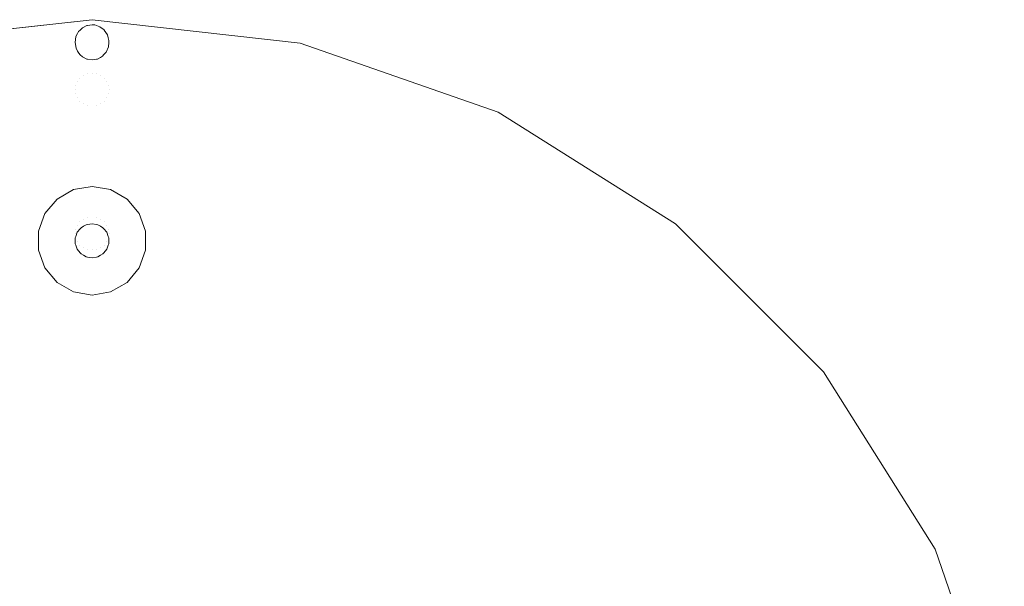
# Model space of a CAD drawing. Header units: millimetres. Extents: x -608 to 205, y -413 to 558.
# Tile 13 of 37: x -168 to 121, y -30 to 137. Entities that reach past the tile are written whole.
import ezdxf

# ---------------------------------------------------------------- set-up
doc = ezdxf.new("R2010")
doc.units = ezdxf.units.MM
doc.header["$LTSCALE"] = 25.4
doc.layers.add('None', color=7, linetype='Continuous', lineweight=5)

# ---------------------------------------------------------------- blocks, each defined once
blk = doc.blocks.new('Group-1')
at = {"layer": 'None', "color": 7, "linetype": 'Continuous', "lineweight": 5}
for points, invisible_edges in [([(-266.42, 109.68, 9), (-208.3, 130.01, 9), (-147.1, 136.91, 9), (-147.1, -138.09, 9)], 12), ([(-147.1, 136.91, 15), (-208.3, 130.01, 15), (-266.42, 109.68, 15), (-147.1, -138.09, 15)], 12), ([(-147.1, 136.91, 15), (-147.1, 136.91, 9), (-208.3, 130.01, 9), (-208.3, 130.01, 15)], 5), ([(-147.1, 136.91, 9), (-85.91, 130.01, 9), (-27.78, 109.68, 9), (-147.1, -138.09, 9)], 12), ([(-85.91, 130.01, 15), (-85.91, 130.01, 9), (-147.1, 136.91, 9), (-147.1, 136.91, 15)], 5), ([(-27.78, 109.68, 15), (-85.91, 130.01, 15), (-147.1, 136.91, 15), (-147.1, -138.09, 15)], 12), ([(-151.38, 132.8, -235), (-151.06, 133.41, -235), (-150.6, 133.85, -235), (-151.37, 127.69, -235)], 12), ([(-150.64, 119.74, -182.14), (-151.06, 133.41, -235), (-151.38, 132.8, -235)], 9), ([(-150.6, 133.85, -235), (-150.6, 126.62, -235), (-151.02, 127.02, -235), (-151.37, 127.69, -235)], 9), ([(-150.64, 119.74, -182.14), (-150.6, 133.85, -235), (-151.06, 133.41, -235)], 9), ([(-150.6, 133.85, -235), (-150.64, 119.74, -182.14), (-149.6, 120.51, -181.94)], 11), ([(-149.89, 125.94, -235), (-150.6, 126.62, -235), (-148.39, 135.21, -235)], 10), ([(-149.89, 134.54, -235), (-148.65, 135.16, -235), (-148.39, 135.21, -235), (-150.6, 126.62, -235)], 12), ([(-150.6, 126.62, -235), (-150.6, 133.85, -235), (-149.89, 134.54, -235)], 9), ([(-149.6, 120.51, -181.94), (-149.89, 134.54, -235), (-150.6, 133.85, -235)], 9), ([(-148.39, 135.21, -235), (-148.39, 125.27, -235), (-148.58, 125.29, -235), (-149.89, 125.94, -235)], 9), ([(-148.4, 120.99, -181.81), (-148.65, 135.16, -235), (-149.89, 134.54, -235)], 9), ([(-149.89, 134.54, -235), (-149.6, 120.51, -181.94), (-148.4, 120.99, -181.81)], 11), ([(-148.4, 120.99, -181.81), (-148.39, 135.21, -235), (-148.65, 135.16, -235)], 9), ([(-148.39, 135.21, -235), (-148.4, 120.99, -181.81), (-147.1, 121.15, -181.76)], 11), ([(-147.01, 125.07, -235), (-148.39, 135.21, -235), (-147.1, 135.42, -235)], 9), ([(-147.1, 121.15, -181.76), (-147.1, 135.42, -235), (-148.39, 135.21, -235)], 9), ([(-148.39, 135.21, -235), (-147.01, 125.07, -235), (-148.39, 125.27, -235)], 9), ([(-147.1, 135.42, -235), (-146.3, 135.35, -235), (-145.83, 135.19, -235), (-147.01, 125.07, -235)], 12), ([(-146.3, 135.35, -235), (-147.1, 135.42, -235), (-147.1, 121.15, -181.76)], 10), ([(-145.83, 135.19, -235), (-146.3, 135.35, -235), (-147.1, 121.15, -181.76)], 10), ([(-147.1, 121.15, -181.76), (-145.81, 120.99, -181.81), (-145.83, 135.19, -235)], 11), ([(-145.83, 135.19, -235), (-144.79, 134.83, -235), (-143.57, 133.9, -235), (-147.01, 125.07, -235)], 12), ([(-147.01, 125.07, -235), (-143.57, 133.9, -235), (-143.53, 133.87, -235)], 9), ([(-143.53, 133.87, -235), (-142.6, 132.49, -235), (-142.34, 131.56, -235), (-147.01, 125.07, -235)], 12), ([(-144.79, 134.83, -235), (-145.83, 135.19, -235), (-145.81, 120.99, -181.81)], 10), ([(-145.81, 120.99, -181.81), (-144.6, 120.51, -181.94), (-144.79, 134.83, -235)], 11), ([(-143.57, 133.9, -235), (-144.79, 134.83, -235), (-144.6, 120.51, -181.94)], 10), ([(-144.6, 120.51, -181.94), (-143.57, 119.74, -182.14), (-143.57, 133.9, -235)], 11), ([(-143.53, 133.87, -235), (-143.57, 133.9, -235), (-143.57, 119.74, -182.14)], 10), ([(-142.6, 132.49, -235), (-143.53, 133.87, -235), (-143.57, 119.74, -182.14)], 10), ([(-151.38, 132.8, -235), (-151.37, 127.69, -235), (-151.81, 128.51, -235), (-152.1, 130.24, -235)], 9), ([(-152.1, 130.24, -235), (-152.1, 130.24, -235), (-151.83, 131.92, -235), (-151.38, 132.8, -235)], 8), ([(-151.93, 117.57, -182.72), (-151.83, 131.92, -235), (-152.1, 130.24, -235)], 9), ([(-151.93, 117.57, -182.72), (-152.1, 130.24, -235), (-152.1, 130.24, -235)], 9), ([(-152.1, 116.32, -183.06), (-152.1, 130.24, -235), (-151.81, 128.51, -235)], 9), ([(-152.1, 130.24, -235), (-152.1, 116.32, -183.06), (-151.93, 117.57, -182.72)], 11), ([(-151.83, 131.92, -235), (-151.93, 117.57, -182.72), (-151.43, 118.74, -182.41)], 11), ([(-151.43, 118.74, -182.41), (-151.38, 132.8, -235), (-151.83, 131.92, -235)], 9), ([(-151.38, 132.8, -235), (-151.43, 118.74, -182.41), (-150.64, 119.74, -182.14)], 11), ([(-145.82, 125.29, -235), (-147.01, 125.07, -235), (-142.34, 131.56, -235)], 10), ([(-142.34, 131.56, -235), (-144.63, 125.82, -235), (-145.47, 125.35, -235), (-145.82, 125.29, -235)], 9), ([(-143.61, 126.63, -235), (-144.05, 126.14, -235), (-144.63, 125.82, -235), (-142.34, 131.56, -235)], 12), ([(-143.61, 126.63, -235), (-142.34, 131.56, -235), (-142.13, 130.76, -235), (-142.17, 130.25, -235)], 9), ([(-143.61, 126.63, -235), (-142.17, 130.25, -235), (-142.28, 128.9, -235)], 11), ([(-143.57, 119.74, -182.14), (-142.77, 118.74, -182.41), (-142.6, 132.49, -235)], 11), ([(-142.34, 131.56, -235), (-142.6, 132.49, -235), (-142.77, 118.74, -182.41)], 10), ([(-142.77, 118.74, -182.41), (-142.27, 117.57, -182.72), (-142.34, 131.56, -235)], 11), ([(-142.13, 130.76, -235), (-142.34, 131.56, -235), (-142.27, 117.57, -182.72)], 10), ([(-142.17, 130.25, -235), (-142.26, 128.95, -235), (-142.28, 128.9, -235)], 8), ([(-142.17, 130.25, -235), (-142.13, 130.76, -235), (-142.27, 117.57, -182.72)], 10), ([(-142.27, 117.57, -182.72), (-142.1, 116.32, -183.06), (-142.17, 130.25, -235)], 11), ([(-142.26, 128.95, -235), (-142.17, 130.25, -235), (-142.1, 116.32, -183.06)], 10), ([(-151.81, 128.51, -235), (-151.93, 115.07, -183.39), (-152.1, 116.32, -183.06)], 11), ([(-151.93, 115.07, -183.39), (-151.81, 128.51, -235), (-151.37, 127.69, -235)], 9), ([(-151.37, 127.69, -235), (-151.43, 113.91, -183.7), (-151.93, 115.07, -183.39)], 11), ([(-151.43, 113.91, -183.7), (-151.37, 127.69, -235), (-151.02, 127.02, -235)], 9), ([(-142.28, 128.9, -235), (-142.96, 127.35, -235), (-143.61, 126.63, -235)], 8), ([(-143.61, 126.63, -235), (-142.96, 127.35, -235), (-142.77, 113.91, -183.7)], 10), ([(-142.96, 127.35, -235), (-142.28, 128.9, -235), (-142.27, 115.07, -183.39)], 10), ([(-142.27, 115.07, -183.39), (-142.77, 113.91, -183.7), (-142.96, 127.35, -235)], 11), ([(-142.28, 128.9, -235), (-142.26, 128.95, -235), (-142.1, 116.32, -183.06)], 10), ([(-142.1, 116.32, -183.06), (-142.27, 115.07, -183.39), (-142.28, 128.9, -235)], 11), ([(-27.78, 109.68, 15), (-27.78, 109.68, 9), (-85.91, 130.01, 9), (-85.91, 130.01, 15)], 5), ([(-151.43, 113.91, -183.7), (-151.02, 127.02, -235), (-150.6, 126.62, -235)], 9), ([(-150.6, 126.62, -235), (-150.64, 112.91, -183.97), (-151.43, 113.91, -183.7)], 11), ([(-150.64, 112.91, -183.97), (-150.6, 126.62, -235), (-149.89, 125.94, -235)], 9), ([(-149.89, 125.94, -235), (-149.6, 112.14, -184.18), (-150.64, 112.91, -183.97)], 11), ([(-149.6, 112.14, -184.18), (-149.89, 125.94, -235), (-148.58, 125.29, -235)], 9), ([(-149.6, 112.14, -184.18), (-148.58, 125.29, -235), (-148.39, 125.27, -235)], 9), ([(-148.39, 125.27, -235), (-148.4, 111.66, -184.31), (-149.6, 112.14, -184.18)], 11), ([(-148.4, 111.66, -184.31), (-148.39, 125.27, -235), (-147.01, 125.07, -235)], 9), ([(-147.01, 125.07, -235), (-147.1, 111.49, -184.35), (-148.4, 111.66, -184.31)], 11), ([(-145.81, 111.66, -184.31), (-147.1, 111.49, -184.35), (-147.01, 125.07, -235)], 11), ([(-147.01, 125.07, -235), (-145.82, 125.29, -235), (-145.81, 111.66, -184.31)], 10), ([(-145.82, 125.29, -235), (-145.47, 125.35, -235), (-144.6, 112.14, -184.18)], 10), ([(-144.6, 112.14, -184.18), (-145.81, 111.66, -184.31), (-145.82, 125.29, -235)], 11), ([(-145.47, 125.35, -235), (-144.63, 125.82, -235), (-144.6, 112.14, -184.18)], 10), ([(-144.63, 125.82, -235), (-144.05, 126.14, -235), (-143.57, 112.91, -183.97)], 10), ([(-143.57, 112.91, -183.97), (-144.6, 112.14, -184.18), (-144.63, 125.82, -235)], 11), ([(-144.05, 126.14, -235), (-143.61, 126.63, -235), (-143.57, 112.91, -183.97)], 10), ([(-142.77, 113.91, -183.7), (-143.57, 112.91, -183.97), (-143.61, 126.63, -235)], 11), ([(-151.43, 86.84, -63.38), (-151.43, 118.74, -182.41), (-151.93, 117.57, -182.72), (-151.93, 85.68, -63.69)], 15), ([(-150.64, 87.84, -63.11), (-150.64, 119.74, -182.14), (-151.43, 118.74, -182.41), (-151.43, 86.84, -63.38)], 15), ([(-149.6, 88.61, -62.91), (-149.6, 120.51, -181.94), (-150.64, 119.74, -182.14), (-150.64, 87.84, -63.11)], 15), ([(-148.4, 89.09, -62.78), (-148.4, 120.99, -181.81), (-149.6, 120.51, -181.94), (-149.6, 88.61, -62.91)], 15), ([(-147.1, 89.26, -62.74), (-147.1, 121.15, -181.76), (-148.4, 120.99, -181.81), (-148.4, 89.09, -62.78)], 15), ([(-145.81, 89.09, -62.78), (-145.81, 120.99, -181.81), (-147.1, 121.15, -181.76), (-147.1, 89.26, -62.74)], 15), ([(-144.6, 88.61, -62.91), (-144.6, 120.51, -181.94), (-145.81, 120.99, -181.81), (-145.81, 89.09, -62.78)], 15), ([(-143.57, 87.84, -63.11), (-143.57, 119.74, -182.14), (-144.6, 120.51, -181.94), (-144.6, 88.61, -62.91)], 15), ([(-142.77, 86.84, -63.38), (-142.77, 118.74, -182.41), (-143.57, 119.74, -182.14), (-143.57, 87.84, -63.11)], 15), ([(-142.27, 85.68, -63.69), (-142.27, 117.57, -182.72), (-142.77, 118.74, -182.41), (-142.77, 86.84, -63.38)], 15), ([(-151.93, 85.68, -63.69), (-151.93, 117.57, -182.72), (-152.1, 116.32, -183.06), (-152.1, 84.43, -64.03)], 15), ([(-152.1, 84.43, -64.03), (-152.1, 116.32, -183.06), (-151.93, 115.07, -183.39), (-151.93, 83.18, -64.36)], 15), ([(-142.1, 84.43, -64.03), (-142.1, 116.32, -183.06), (-142.27, 117.57, -182.72), (-142.27, 85.68, -63.69)], 15), ([(-142.27, 83.18, -64.36), (-142.27, 115.07, -183.39), (-142.1, 116.32, -183.06), (-142.1, 84.43, -64.03)], 15), ([(-151.93, 83.18, -64.36), (-151.93, 115.07, -183.39), (-151.43, 113.91, -183.7), (-151.43, 82.01, -64.68)], 15), ([(-151.43, 82.01, -64.68), (-151.43, 113.91, -183.7), (-150.64, 112.91, -183.97), (-150.64, 81.01, -64.94)], 15), ([(-150.64, 81.01, -64.94), (-150.64, 112.91, -183.97), (-149.6, 112.14, -184.18), (-149.6, 80.25, -65.15)], 15), ([(-144.6, 80.25, -65.15), (-144.6, 112.14, -184.18), (-143.57, 112.91, -183.97), (-143.57, 81.01, -64.94)], 15), ([(-143.57, 81.01, -64.94), (-143.57, 112.91, -183.97), (-142.77, 113.91, -183.7), (-142.77, 82.01, -64.68)], 15), ([(-142.77, 82.01, -64.68), (-142.77, 113.91, -183.7), (-142.27, 115.07, -183.39), (-142.27, 83.18, -64.36)], 15), ([(-149.6, 80.25, -65.15), (-149.6, 112.14, -184.18), (-148.4, 111.66, -184.31), (-148.4, 79.76, -65.28)], 15), ([(-148.4, 79.76, -65.28), (-148.4, 111.66, -184.31), (-147.1, 111.49, -184.35), (-147.1, 79.6, -65.32)], 15), ([(-147.1, 79.6, -65.32), (-147.1, 111.49, -184.35), (-145.81, 111.66, -184.31), (-145.81, 79.76, -65.28)], 15), ([(-145.81, 79.76, -65.28), (-145.81, 111.66, -184.31), (-144.6, 112.14, -184.18), (-144.6, 80.25, -65.15)], 15), ([(-362.11, 33.37, 9), (-318.56, 76.91, 9), (-266.42, 109.68, 9), (-147.1, -138.09, 9)], 12), ([(-266.42, 109.68, 15), (-318.56, 76.91, 15), (-362.11, 33.37, 15), (-147.1, -138.09, 15)], 12), ([(-27.78, 109.68, 9), (24.36, 76.91, 9), (67.9, 33.37, 9), (-147.1, -138.09, 9)], 12), ([(67.9, 33.37, 15), (24.36, 76.91, 15), (-27.78, 109.68, 15), (-147.1, -138.09, 15)], 12), ([(24.36, 76.91, 15), (24.36, 76.91, 9), (-27.78, 109.68, 9), (-27.78, 109.68, 15)], 5), ([(-147.1, 87.91, 9), (-152.57, 86.94, 9), (-157.39, 84.17, 9), (-147.1, 71.91, 9)], 12), ([(-157.39, 84.17, 1), (-152.57, 86.94, 1), (-148.81, 76.61, 1), (-149.56, 76.17, 1)], 10), ([(-152.57, 86.94, 9), (-152.57, 86.94, 1), (-157.39, 84.17, 1), (-157.39, 84.17, 9)], 5), ([(-152.57, 86.94, 1), (-147.1, 87.91, 1), (-147.1, 76.91, 1), (-148.39, 76.68, 1)], 10), ([(-147.1, 87.91, 9), (-147.1, 87.91, 1), (-152.57, 86.94, 1), (-152.57, 86.94, 9)], 5), ([(-148.39, 76.68, 1), (-148.81, 76.61, 1), (-152.57, 86.94, 1)], 10), ([(-151.43, 76.46, -24.61), (-151.43, 86.84, -63.38), (-151.93, 85.68, -63.69), (-151.93, 75.29, -24.93)], 15), ([(-150.64, 77.45, -24.34), (-150.64, 87.84, -63.11), (-151.43, 86.84, -63.38), (-151.43, 76.46, -24.61)], 15), ([(-149.6, 78.22, -24.13), (-149.6, 88.61, -62.91), (-150.64, 87.84, -63.11), (-150.64, 77.45, -24.34)], 15), ([(-148.4, 78.7, -24), (-148.4, 89.09, -62.78), (-149.6, 88.61, -62.91), (-149.6, 78.22, -24.13)], 15), ([(-147.1, 78.87, -23.95), (-147.1, 89.26, -62.74), (-148.4, 89.09, -62.78), (-148.4, 78.7, -24)], 15), ([(-145.81, 78.7, -24), (-145.81, 89.09, -62.78), (-147.1, 89.26, -62.74), (-147.1, 78.87, -23.95)], 15), ([(-145.82, 76.68, 1), (-147.1, 76.91, 1), (-147.1, 87.91, 1), (-141.63, 86.94, 1)], 10), ([(-141.63, 86.94, 9), (-141.63, 86.94, 1), (-147.1, 87.91, 1), (-147.1, 87.91, 9)], 5), ([(-136.82, 84.17, 9), (-141.63, 86.94, 9), (-147.1, 87.91, 9), (-147.1, 71.91, 9)], 12), ([(-141.63, 86.94, 1), (-145.39, 76.61, 1), (-145.82, 76.68, 1)], 9), ([(-144.6, 78.22, -24.13), (-144.6, 88.61, -62.91), (-145.81, 89.09, -62.78), (-145.81, 78.7, -24)], 15), ([(-144.64, 76.17, 1), (-145.39, 76.61, 1), (-141.63, 86.94, 1), (-136.82, 84.17, 1)], 10), ([(-143.57, 77.45, -24.34), (-143.57, 87.84, -63.11), (-144.6, 88.61, -62.91), (-144.6, 78.22, -24.13)], 15), ([(-142.77, 76.46, -24.61), (-142.77, 86.84, -63.38), (-143.57, 87.84, -63.11), (-143.57, 77.45, -24.34)], 15), ([(-142.27, 75.29, -24.93), (-142.27, 85.68, -63.69), (-142.77, 86.84, -63.38), (-142.77, 76.46, -24.61)], 15), ([(-136.82, 84.17, 9), (-136.82, 84.17, 1), (-141.63, 86.94, 1), (-141.63, 86.94, 9)], 5), ([(-157.39, 84.17, 9), (-160.96, 79.91, 9), (-162.86, 74.69, 9), (-147.1, 71.91, 9)], 12), ([(-150.59, 75.41, 1), (-151.43, 74.41, 1), (-160.96, 79.91, 1), (-157.39, 84.17, 1)], 10), ([(-157.39, 84.17, 9), (-157.39, 84.17, 1), (-160.96, 79.91, 1), (-160.96, 79.91, 9)], 5), ([(-157.39, 84.17, 1), (-150.32, 75.74, 1), (-150.59, 75.41, 1)], 9), ([(-149.56, 76.17, 1), (-150.32, 75.74, 1), (-157.39, 84.17, 1)], 10), ([(-151.93, 75.29, -24.93), (-151.93, 85.68, -63.69), (-152.1, 84.43, -64.03), (-152.1, 74.04, -25.27)], 15), ([(-152.1, 74.04, -25.27), (-152.1, 84.43, -64.03), (-151.93, 83.18, -64.36), (-151.93, 72.8, -25.61)], 15), ([(-131.35, 74.69, 9), (-133.25, 79.91, 9), (-136.82, 84.17, 9), (-147.1, 71.91, 9)], 12), ([(-136.82, 84.17, 1), (-143.89, 75.74, 1), (-144.64, 76.17, 1)], 9), ([(-143.61, 75.41, 1), (-143.89, 75.74, 1), (-136.82, 84.17, 1)], 10), ([(-136.82, 84.17, 1), (-133.25, 79.91, 1), (-142.77, 74.41, 1), (-143.61, 75.41, 1)], 10), ([(-142.1, 74.04, -25.27), (-142.1, 84.43, -64.03), (-142.27, 85.68, -63.69), (-142.27, 75.29, -24.93)], 15), ([(-142.27, 72.8, -25.61), (-142.27, 83.18, -64.36), (-142.1, 84.43, -64.03), (-142.1, 74.04, -25.27)], 15), ([(-133.25, 79.91, 9), (-133.25, 79.91, 1), (-136.82, 84.17, 1), (-136.82, 84.17, 9)], 5), ([(-151.93, 72.8, -25.61), (-151.93, 83.18, -64.36), (-151.43, 82.01, -64.68), (-151.43, 71.63, -25.93)], 15), ([(-151.43, 71.63, -25.93), (-151.43, 82.01, -64.68), (-150.64, 81.01, -64.94), (-150.64, 70.63, -26.2)], 15), ([(-143.57, 70.63, -26.2), (-143.57, 81.01, -64.94), (-142.77, 82.01, -64.68), (-142.77, 71.63, -25.93)], 15), ([(-142.77, 71.63, -25.93), (-142.77, 82.01, -64.68), (-142.27, 83.18, -64.36), (-142.27, 72.8, -25.61)], 15), ([(-162.86, 74.69, 1), (-160.96, 79.91, 1), (-151.43, 74.41, 1), (-151.88, 73.18, 1)], 10), ([(-160.96, 79.91, 9), (-160.96, 79.91, 1), (-162.86, 74.69, 1), (-162.86, 74.69, 9)], 5), ([(-150.64, 70.63, -26.2), (-150.64, 81.01, -64.94), (-149.6, 80.25, -65.15), (-149.6, 69.87, -26.41)], 15), ([(-149.6, 76.27, -15.21), (-149.6, 78.22, -24.13), (-150.64, 77.45, -24.34)], 11), ([(-149.6, 69.87, -26.41), (-149.6, 80.25, -65.15), (-148.4, 79.76, -65.28), (-148.4, 69.38, -26.54)], 15), ([(-148.4, 76.76, -15.19), (-148.4, 78.7, -24), (-149.6, 78.22, -24.13)], 11), ([(-149.6, 78.22, -24.13), (-149.6, 76.27, -15.21), (-148.4, 76.76, -15.19)], 11), ([(-148.4, 69.38, -26.54), (-148.4, 79.76, -65.28), (-147.1, 79.6, -65.32), (-147.1, 69.22, -26.59)], 15), ([(-147.1, 76.93, -15.18), (-147.1, 78.87, -23.95), (-148.4, 78.7, -24)], 11), ([(-148.4, 78.7, -24), (-148.4, 76.76, -15.19), (-147.1, 76.93, -15.18)], 11), ([(-147.1, 69.22, -26.59), (-147.1, 79.6, -65.32), (-145.81, 79.76, -65.28), (-145.81, 69.38, -26.54)], 15), ([(-145.81, 78.7, -24), (-147.1, 78.87, -23.95), (-147.1, 76.93, -15.18)], 11), ([(-147.1, 76.93, -15.18), (-145.81, 76.76, -15.19), (-145.81, 78.7, -24)], 11), ([(-145.81, 69.38, -26.54), (-145.81, 79.76, -65.28), (-144.6, 80.25, -65.15), (-144.6, 69.87, -26.41)], 15), ([(-144.6, 78.22, -24.13), (-145.81, 78.7, -24), (-145.81, 76.76, -15.19)], 11), ([(-145.81, 76.76, -15.19), (-144.6, 76.27, -15.21), (-144.6, 78.22, -24.13)], 11), ([(-144.6, 69.87, -26.41), (-144.6, 80.25, -65.15), (-143.57, 81.01, -64.94), (-143.57, 70.63, -26.2)], 15), ([(-143.57, 77.45, -24.34), (-144.6, 78.22, -24.13), (-144.6, 76.27, -15.21)], 11), ([(-142.33, 73.18, 1), (-142.77, 74.41, 1), (-133.25, 79.91, 1), (-131.35, 74.69, 1)], 10), ([(-131.35, 74.69, 9), (-131.35, 74.69, 1), (-133.25, 79.91, 1), (-133.25, 79.91, 9)], 5), ([(-151.93, 73.24, -15.34), (-151.93, 75.29, -24.93), (-152.1, 74.04, -25.27)], 11), ([(-151.43, 74.44, -15.29), (-151.43, 76.46, -24.61), (-151.93, 75.29, -24.93)], 11), ([(-151.93, 75.29, -24.93), (-151.93, 73.24, -15.34), (-151.43, 74.44, -15.29)], 11), ([(-150.64, 75.47, -15.25), (-150.64, 77.45, -24.34), (-151.43, 76.46, -24.61)], 11), ([(-151.43, 76.46, -24.61), (-151.43, 74.44, -15.29), (-150.64, 75.47, -15.25)], 11), ([(-151.43, 74.41, 1), (-150.59, 75.41, 1), (-150.64, 75.47, -15.25)], 10), ([(-150.64, 75.47, -15.25), (-151.43, 74.44, -15.29), (-151.43, 74.41, 1)], 11), ([(-150.64, 77.45, -24.34), (-150.64, 75.47, -15.25), (-149.6, 76.27, -15.21)], 11), ([(-149.6, 76.27, -15.21), (-150.64, 75.47, -15.25), (-150.32, 75.74, 1)], 11), ([(-150.64, 75.47, -15.25), (-150.59, 75.41, 1), (-150.32, 75.74, 1)], 9), ([(-150.32, 75.74, 1), (-149.56, 76.17, 1), (-149.6, 76.27, -15.21)], 10), ([(-148.81, 76.61, 1), (-148.4, 76.76, -15.19), (-149.6, 76.27, -15.21)], 11), ([(-149.6, 76.27, -15.21), (-149.56, 76.17, 1), (-148.81, 76.61, 1)], 9), ([(-148.81, 76.61, 1), (-148.39, 76.68, 1), (-148.4, 76.76, -15.19)], 10), ([(-147.1, 76.93, -15.18), (-148.4, 76.76, -15.19), (-148.39, 76.68, 1)], 11), ([(-148.39, 76.68, 1), (-147.1, 76.91, 1), (-147.1, 76.93, -15.18)], 10), ([(-145.82, 76.68, 1), (-145.81, 76.76, -15.19), (-147.1, 76.93, -15.18)], 11), ([(-147.1, 76.93, -15.18), (-147.1, 76.91, 1), (-145.82, 76.68, 1)], 9), ([(-145.81, 76.76, -15.19), (-145.82, 76.68, 1), (-145.39, 76.61, 1)], 9), ([(-144.6, 76.27, -15.21), (-145.81, 76.76, -15.19), (-145.39, 76.61, 1)], 11), ([(-145.39, 76.61, 1), (-144.64, 76.17, 1), (-144.6, 76.27, -15.21)], 10), ([(-144.6, 76.27, -15.21), (-144.64, 76.17, 1), (-143.89, 75.74, 1)], 9), ([(-144.6, 76.27, -15.21), (-143.57, 75.47, -15.25), (-143.57, 77.45, -24.34)], 11), ([(-143.89, 75.74, 1), (-143.57, 75.47, -15.25), (-144.6, 76.27, -15.21)], 11), ([(-143.89, 75.74, 1), (-143.61, 75.41, 1), (-143.57, 75.47, -15.25)], 10), ([(-143.57, 75.47, -15.25), (-143.61, 75.41, 1), (-142.77, 74.41, 1)], 9), ([(-142.77, 76.46, -24.61), (-143.57, 77.45, -24.34), (-143.57, 75.47, -15.25)], 11), ([(-143.57, 75.47, -15.25), (-142.77, 74.44, -15.29), (-142.77, 76.46, -24.61)], 11), ([(-142.77, 74.41, 1), (-142.77, 74.44, -15.29), (-143.57, 75.47, -15.25)], 11), ([(-142.27, 75.29, -24.93), (-142.77, 76.46, -24.61), (-142.77, 74.44, -15.29)], 11), ([(-142.77, 74.44, -15.29), (-142.27, 73.24, -15.34), (-142.27, 75.29, -24.93)], 11), ([(-142.1, 74.04, -25.27), (-142.27, 75.29, -24.93), (-142.27, 73.24, -15.34)], 11), ([(67.9, 33.37, 15), (67.9, 33.37, 9), (24.36, 76.91, 9), (24.36, 76.91, 15)], 5), ([(-162.86, 74.69, 1), (-152.03, 72.78, 1), (-152.03, 71.91, 1)], 9), ([(-152.03, 71.91, 1), (-152.03, 71.04, 1), (-162.86, 69.13, 1), (-162.86, 74.69, 1)], 10), ([(-151.88, 73.18, 1), (-152.03, 72.78, 1), (-162.86, 74.69, 1)], 10), ([(-162.86, 74.69, 9), (-162.86, 74.69, 1), (-162.86, 69.13, 1), (-162.86, 69.13, 9)], 5), ([(-162.86, 74.69, 9), (-162.86, 69.13, 9), (-160.96, 63.91, 9), (-147.1, 71.91, 9)], 12), ([(-152.1, 74.04, -25.27), (-152.1, 71.95, -15.4), (-151.93, 73.24, -15.34)], 11), ([(-152.1, 71.95, -15.4), (-152.1, 74.04, -25.27), (-151.93, 72.8, -25.61)], 11), ([(-152.03, 72.78, 1), (-151.93, 73.24, -15.34), (-152.1, 71.95, -15.4)], 11), ([(-151.93, 72.8, -25.61), (-151.93, 70.66, -15.45), (-152.1, 71.95, -15.4)], 11), ([(-152.1, 71.95, -15.4), (-152.03, 71.91, 1), (-152.03, 72.78, 1)], 9), ([(-152.03, 72.78, 1), (-151.88, 73.18, 1), (-151.93, 73.24, -15.34)], 10), ([(-151.43, 74.44, -15.29), (-151.93, 73.24, -15.34), (-151.88, 73.18, 1)], 11), ([(-151.93, 70.66, -15.45), (-151.93, 72.8, -25.61), (-151.43, 71.63, -25.93)], 11), ([(-151.88, 73.18, 1), (-151.43, 74.41, 1), (-151.43, 74.44, -15.29)], 10), ([(-133.25, 63.91, 9), (-131.35, 69.13, 9), (-131.35, 74.69, 9), (-147.1, 71.91, 9)], 12), ([(-142.33, 73.18, 1), (-142.27, 73.24, -15.34), (-142.77, 74.44, -15.29)], 11), ([(-142.77, 74.44, -15.29), (-142.77, 74.41, 1), (-142.33, 73.18, 1)], 9), ([(-142.77, 71.63, -25.93), (-142.27, 72.8, -25.61), (-142.27, 70.66, -15.45)], 11), ([(-131.35, 74.69, 1), (-142.18, 72.78, 1), (-142.33, 73.18, 1)], 9), ([(-142.27, 73.24, -15.34), (-142.33, 73.18, 1), (-142.18, 72.78, 1)], 9), ([(-142.27, 72.8, -25.61), (-142.1, 74.04, -25.27), (-142.1, 71.95, -15.4)], 11), ([(-142.27, 73.24, -15.34), (-142.1, 71.95, -15.4), (-142.1, 74.04, -25.27)], 11), ([(-142.1, 71.95, -15.4), (-142.27, 73.24, -15.34), (-142.18, 72.78, 1)], 11), ([(-142.1, 71.95, -15.4), (-142.27, 70.66, -15.45), (-142.27, 72.8, -25.61)], 11), ([(-131.35, 74.69, 1), (-131.35, 69.13, 1), (-142.18, 71.04, 1), (-142.18, 71.91, 1)], 10), ([(-142.18, 71.91, 1), (-142.18, 72.78, 1), (-131.35, 74.69, 1)], 10), ([(-142.18, 72.78, 1), (-142.18, 71.91, 1), (-142.1, 71.95, -15.4)], 10), ([(-131.35, 69.13, 9), (-131.35, 69.13, 1), (-131.35, 74.69, 1), (-131.35, 74.69, 9)], 5), ([(-162.86, 69.13, 1), (-152.03, 71.04, 1), (-151.88, 70.63, 1)], 9), ([(-151.88, 70.63, 1), (-151.43, 69.41, 1), (-160.96, 63.91, 1), (-162.86, 69.13, 1)], 10), ([(-160.96, 63.91, 9), (-157.39, 59.65, 9), (-152.57, 56.87, 9), (-147.1, 71.91, 9)], 12), ([(-152.57, 56.87, 9), (-147.1, 55.91, 9), (-141.63, 56.87, 9), (-147.1, 71.91, 9)], 12), ([(-152.03, 71.04, 1), (-152.03, 71.91, 1), (-152.1, 71.95, -15.4)], 10), ([(-152.1, 71.95, -15.4), (-151.93, 70.66, -15.45), (-152.03, 71.04, 1)], 11), ([(-151.93, 70.66, -15.45), (-151.88, 70.63, 1), (-152.03, 71.04, 1)], 9), ([(-151.43, 71.63, -25.93), (-151.43, 69.45, -15.5), (-151.93, 70.66, -15.45)], 11), ([(-151.43, 69.41, 1), (-151.88, 70.63, 1), (-151.93, 70.66, -15.45)], 10), ([(-151.93, 70.66, -15.45), (-151.43, 69.45, -15.5), (-151.43, 69.41, 1)], 11), ([(-151.43, 69.45, -15.5), (-151.43, 71.63, -25.93), (-150.64, 70.63, -26.2)], 11), ([(-150.64, 70.63, -26.2), (-150.64, 68.42, -15.55), (-151.43, 69.45, -15.5)], 11), ([(-150.59, 68.41, 1), (-151.43, 69.41, 1), (-151.43, 69.45, -15.5)], 10), ([(-151.43, 69.45, -15.5), (-150.64, 68.42, -15.55), (-150.59, 68.41, 1)], 11), ([(-150.64, 68.42, -15.55), (-150.64, 70.63, -26.2), (-149.6, 69.87, -26.41)], 11), ([(-149.6, 69.87, -26.41), (-149.6, 67.63, -15.58), (-150.64, 68.42, -15.55)], 11), ([(-149.6, 67.63, -15.58), (-149.6, 69.87, -26.41), (-148.4, 69.38, -26.54)], 11), ([(-147.1, 71.91, 9), (-141.63, 56.87, 9), (-136.82, 59.65, 9), (-133.25, 63.91, 9)], 9), ([(-145.81, 69.38, -26.54), (-144.6, 69.87, -26.41), (-144.6, 67.63, -15.58)], 11), ([(-144.6, 69.87, -26.41), (-143.57, 70.63, -26.2), (-143.57, 68.42, -15.55)], 11), ([(-143.57, 68.42, -15.55), (-144.6, 67.63, -15.58), (-144.6, 69.87, -26.41)], 11), ([(-143.61, 68.41, 1), (-143.57, 68.42, -15.55), (-142.77, 69.45, -15.5)], 11), ([(-142.77, 69.45, -15.5), (-142.77, 69.41, 1), (-143.61, 68.41, 1)], 9), ([(-143.57, 70.63, -26.2), (-142.77, 71.63, -25.93), (-142.77, 69.45, -15.5)], 11), ([(-142.77, 69.45, -15.5), (-143.57, 68.42, -15.55), (-143.57, 70.63, -26.2)], 11), ([(-142.27, 70.66, -15.45), (-142.77, 69.45, -15.5), (-142.77, 71.63, -25.93)], 11), ([(-142.77, 69.41, 1), (-142.77, 69.45, -15.5), (-142.27, 70.66, -15.45)], 11), ([(-142.27, 70.66, -15.45), (-142.33, 70.63, 1), (-142.77, 69.41, 1)], 9), ([(-131.35, 69.13, 1), (-133.25, 63.91, 1), (-142.77, 69.41, 1), (-142.33, 70.63, 1)], 10), ([(-142.18, 71.04, 1), (-142.33, 70.63, 1), (-142.27, 70.66, -15.45)], 10), ([(-142.33, 70.63, 1), (-142.18, 71.04, 1), (-131.35, 69.13, 1)], 10), ([(-142.18, 71.04, 1), (-142.27, 70.66, -15.45), (-142.1, 71.95, -15.4)], 11), ([(-142.1, 71.95, -15.4), (-142.18, 71.91, 1), (-142.18, 71.04, 1)], 9), ([(-162.86, 69.13, 9), (-162.86, 69.13, 1), (-160.96, 63.91, 1), (-160.96, 63.91, 9)], 5), ([(-157.39, 59.65, 1), (-160.96, 63.91, 1), (-151.43, 69.41, 1), (-150.59, 68.41, 1)], 10), ([(-150.59, 68.41, 1), (-150.32, 68.08, 1), (-157.39, 59.65, 1)], 10), ([(-157.39, 59.65, 1), (-150.32, 68.08, 1), (-149.56, 67.64, 1)], 9), ([(-149.56, 67.64, 1), (-148.81, 67.21, 1), (-152.57, 56.87, 1), (-157.39, 59.65, 1)], 10), ([(-152.57, 56.87, 1), (-148.81, 67.21, 1), (-148.39, 67.14, 1)], 9), ([(-148.39, 67.14, 1), (-147.1, 66.91, 1), (-147.1, 55.91, 1), (-152.57, 56.87, 1)], 10), ([(-150.32, 68.08, 1), (-150.64, 68.42, -15.55), (-149.6, 67.63, -15.58)], 11), ([(-150.32, 68.08, 1), (-150.59, 68.41, 1), (-150.64, 68.42, -15.55)], 10), ([(-149.6, 67.63, -15.58), (-149.56, 67.64, 1), (-150.32, 68.08, 1)], 9), ([(-148.4, 69.38, -26.54), (-148.4, 67.13, -15.6), (-149.6, 67.63, -15.58)], 11), ([(-148.81, 67.21, 1), (-149.56, 67.64, 1), (-149.6, 67.63, -15.58)], 10), ([(-149.6, 67.63, -15.58), (-148.4, 67.13, -15.6), (-148.81, 67.21, 1)], 11), ([(-148.4, 67.13, -15.6), (-148.39, 67.14, 1), (-148.81, 67.21, 1)], 9), ([(-148.4, 67.13, -15.6), (-148.4, 69.38, -26.54), (-147.1, 69.22, -26.59)], 11), ([(-147.1, 69.22, -26.59), (-147.1, 66.96, -15.61), (-148.4, 67.13, -15.6)], 11), ([(-147.1, 66.91, 1), (-148.39, 67.14, 1), (-148.4, 67.13, -15.6)], 10), ([(-148.4, 67.13, -15.6), (-147.1, 66.96, -15.61), (-147.1, 66.91, 1)], 11), ([(-147.1, 69.22, -26.59), (-145.81, 69.38, -26.54), (-145.81, 67.13, -15.6)], 11), ([(-145.81, 67.13, -15.6), (-147.1, 66.96, -15.61), (-147.1, 69.22, -26.59)], 11), ([(-145.81, 67.13, -15.6), (-145.82, 67.14, 1), (-147.1, 66.91, 1)], 9), ([(-141.63, 56.87, 1), (-147.1, 55.91, 1), (-147.1, 66.91, 1), (-145.82, 67.14, 1)], 10), ([(-147.1, 66.91, 1), (-147.1, 66.96, -15.61), (-145.81, 67.13, -15.6)], 11), ([(-145.39, 67.21, 1), (-145.82, 67.14, 1), (-145.81, 67.13, -15.6)], 10), ([(-145.82, 67.14, 1), (-145.39, 67.21, 1), (-141.63, 56.87, 1)], 10), ([(-144.6, 67.63, -15.58), (-145.81, 67.13, -15.6), (-145.81, 69.38, -26.54)], 11), ([(-145.39, 67.21, 1), (-145.81, 67.13, -15.6), (-144.6, 67.63, -15.58)], 11), ([(-144.6, 67.63, -15.58), (-144.64, 67.64, 1), (-145.39, 67.21, 1)], 9), ([(-136.82, 59.65, 1), (-141.63, 56.87, 1), (-145.39, 67.21, 1), (-144.64, 67.64, 1)], 10), ([(-143.89, 68.08, 1), (-144.64, 67.64, 1), (-144.6, 67.63, -15.58)], 10), ([(-144.64, 67.64, 1), (-143.89, 68.08, 1), (-136.82, 59.65, 1)], 10), ([(-144.6, 67.63, -15.58), (-143.57, 68.42, -15.55), (-143.89, 68.08, 1)], 11), ([(-143.57, 68.42, -15.55), (-143.61, 68.41, 1), (-143.89, 68.08, 1)], 9), ([(-136.82, 59.65, 1), (-143.89, 68.08, 1), (-143.61, 68.41, 1)], 9), ([(-143.61, 68.41, 1), (-142.77, 69.41, 1), (-133.25, 63.91, 1), (-136.82, 59.65, 1)], 10), ([(-133.25, 63.91, 9), (-133.25, 63.91, 1), (-131.35, 69.13, 1), (-131.35, 69.13, 9)], 5), ([(-160.96, 63.91, 9), (-160.96, 63.91, 1), (-157.39, 59.65, 1), (-157.39, 59.65, 9)], 5), ([(-136.82, 59.65, 9), (-136.82, 59.65, 1), (-133.25, 63.91, 1), (-133.25, 63.91, 9)], 5), ([(-157.39, 59.65, 9), (-157.39, 59.65, 1), (-152.57, 56.87, 1), (-152.57, 56.87, 9)], 5), ([(-141.63, 56.87, 9), (-141.63, 56.87, 1), (-136.82, 59.65, 1), (-136.82, 59.65, 9)], 5), ([(-152.57, 56.87, 9), (-152.57, 56.87, 1), (-147.1, 55.91, 1), (-147.1, 55.91, 9)], 5), ([(-147.1, 55.91, 9), (-147.1, 55.91, 1), (-141.63, 56.87, 1), (-141.63, 56.87, 9)], 5), ([(-415.21, -76.9, 9), (-394.87, -18.77, 9), (-362.11, 33.37, 9), (-147.1, -138.09, 9)], 12), ([(-362.11, 33.37, 15), (-394.87, -18.77, 15), (-415.21, -76.9, 15), (-147.1, -138.09, 15)], 12), ([(67.9, 33.37, 9), (100.66, -18.77, 9), (121, -76.9, 9), (-147.1, -138.09, 9)], 12), ([(-147.1, -138.09, 15), (121, -76.9, 15), (100.66, -18.77, 15), (67.9, 33.37, 15)], 9), ([(100.66, -18.77, 15), (100.66, -18.77, 9), (67.9, 33.37, 9), (67.9, 33.37, 15)], 5), ([(121, -76.9, 15), (121, -76.9, 9), (100.66, -18.77, 9), (100.66, -18.77, 15)], 5)]:
    blk.add_3dface(points, dxfattribs=dict(at, invisible_edges=invisible_edges))

msp = doc.modelspace()

# ---------------------------------------------------------------- block references
at = {"layer": 'None', "color": 7}
msp.add_blockref('Group-1', (0, 0), dxfattribs=at)

doc.saveas('drawing.dxf')
